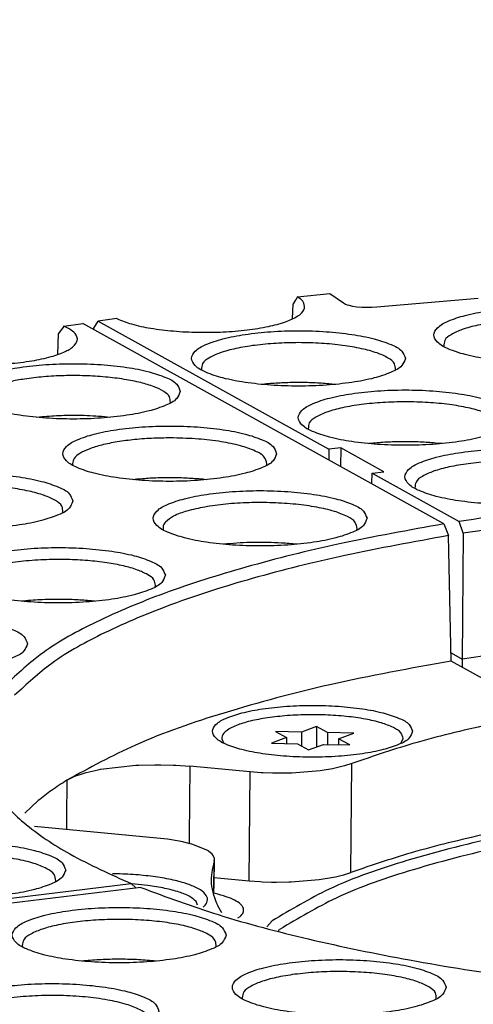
# Model space of a CAD drawing. Header units: inches. Extents: x -399 to 442, y -299 to 295.
# Tile 35 of 138: x -142 to -131, y 184 to 208. Entities that reach past the tile are written whole.
import ezdxf

# ---------------------------------------------------------------- set-up
doc = ezdxf.new("R2010")
doc.units = ezdxf.units.IN
doc.layers.add('1', color=7, linetype='Continuous')
doc.dimstyles.get("Standard").update_dxf_attribs({"dimtxt": 0.18, "dimasz": 0.18, "dimexe": 0.18, "dimexo": 0.0625, "dimgap": 0.09, "dimtad": 0, "dimtih": 1, "dimtoh": 1, "dimdec": 4, "dimzin": 0, "dimdsep": 46, "dimtxsty": 'Standard', "dimcen": 0.09, "dimadec": 0, "dimazin": 0, "dimtfac": 1, "dimtdec": 4, "dimtofl": 0, "dimtmove": 0, "dimatfit": 3, "dimfxl": 1, "dimtolj": 1, "dimtzin": 0, "dimarcsym": 0})

# ---------------------------------------------------------------- blocks, each defined once
blk = doc.blocks.new('0515-2032_24__75', base_point=(-174.149, 233.075))
at = {"color": 7, "linetype": 'Continuous'}
for p, q in [((-173.649, 233.687), (-174.149, 233.734)), ((-172.113, 233.075), (-172.158, 233.19))]:
    blk.add_line(p, q, dxfattribs=at)
blk.add_open_spline([(-172.158, 233.19), (-172.222, 233.245), (-172.377, 233.377), (-172.716, 233.498), (-173.147, 233.614), (-173.473, 233.661), (-173.649, 233.687)], degree=3, knots=[0, 0, 0, 0, 0.252073, 0.607131, 1.060083, 1.594094, 1.594094, 1.594094, 1.594094], dxfattribs=at)
blk = doc.blocks.new('0515-2032__88', base_point=(-171.398, 237.872))
at = {"color": 7, "linetype": 'Continuous'}
for p, q in [((-169.713, 238.441), (-169.371, 238.251)), ((-168.908, 238.423), (-169.713, 238.441)), ((-168.444, 238.594), (-168.908, 238.423)), ((-168.908, 238.423), (-168.908, 237.994)), ((-168.444, 238.594), (-168.444, 237.962)), ((-168.103, 238.405), (-168.444, 238.594)), ((-168.103, 238.405), (-168.103, 238.041)), ((-167.297, 238.386), (-168.103, 238.405)), ((-167.761, 238.215), (-167.297, 238.386)), ((-171.304, 238.081), (-171.3, 238.077)), ((-169.371, 238.251), (-169.835, 238.08)), ((-169.835, 238.08), (-169.03, 238.062)), ((-169.371, 238.251), (-169.371, 238.07)), ((-169.03, 238.062), (-168.688, 237.872)), ((-168.688, 237.872), (-168.225, 238.044)), ((-168.225, 238.044), (-167.419, 238.025)), ((-167.419, 238.025), (-167.761, 238.215)), ((-167.761, 238.215), (-167.761, 238.033)), ((-165.839, 238.073), (-165.766, 238.224))]:
    blk.add_line(p, q, dxfattribs=at)
blk.add_open_spline([(-165.766, 238.224), (-165.785, 238.286), (-165.832, 238.44), (-166.107, 238.586), (-166.47, 238.725), (-166.964, 238.835), (-167.542, 238.915), (-168.18, 238.958), (-168.84, 238.961), (-169.484, 238.925), (-170.077, 238.851), (-170.583, 238.747), (-170.98, 238.61), (-171.247, 238.47), (-171.404, 238.259), (-171.336, 238.139), (-171.304, 238.081)], degree=3, knots=[0, 0, 0, 0, 0.187293, 0.46871, 0.868614, 1.377488, 1.972319, 2.622718, 3.294168, 3.950666, 4.557261, 5.082661, 5.502299, 5.803599, 6.002218, 6.185911, 6.185911, 6.185911, 6.185911], dxfattribs=at)
blk = doc.blocks.new('N2390-20301_7__105', base_point=(-175.313, 236.664))
at = {"color": 7, "linetype": 'Continuous'}
for p, q in [((-169.099, 251.75), (-169.169, 251.641)), ((-169.074, 251.792), (-169.099, 251.75)), ((-169.035, 251.859), (-169.074, 251.792)), ((-169.035, 251.859), (-168.032, 251.961)), ((-168.032, 251.961), (-167.613, 251.671)), ((-166.583, 251.548), (-163.458, 251.817)), ((-169.181, 251.182), (-169.169, 251.641)), ((-167.613, 251.671), (-167.545, 251.635)), ((-167.545, 251.635), (-167.501, 251.618)), ((-167.501, 251.618), (-167.45, 251.602)), ((-167.45, 251.602), (-167.332, 251.575)), ((-167.332, 251.575), (-167.196, 251.554)), ((-167.196, 251.554), (-167.047, 251.541)), ((-167.047, 251.541), (-166.891, 251.536)), ((-166.891, 251.536), (-166.812, 251.536)), ((-166.812, 251.536), (-166.734, 251.538)), ((-166.734, 251.538), (-166.583, 251.548)), ((-175.312, 250.888), (-175.178, 251.107)), ((-175.178, 251.107), (-168.06, 247.156)), ((-175.313, 250.845), (-175.312, 250.888)), ((-164.514, 250.334), (-164.508, 250.319)), ((-171.993, 249.615), (-171.985, 249.596)), ((-166.014, 249.596), (-166.008, 249.612)), ((-169.984, 249.171), (-170.126, 249.156)), ((-167.87, 249.156), (-168.06, 249.175)), ((-168.7, 247.788), (-168.693, 247.768)), ((-168.06, 247.156), (-168.063, 246.82)), ((-167.697, 247.199), (-168.06, 247.156)), ((-167.697, 247.199), (-167.702, 246.62)), ((-166.366, 246.46), (-167.697, 247.199)), ((-166.692, 247.343), (-166.833, 247.329)), ((-164.577, 247.329), (-164.768, 247.347)), ((-166.736, 246.084), (-166.728, 246.417)), ((-166.728, 246.417), (-166.366, 246.46)), ((-166.728, 246.417), (-164.042, 244.925)), ((-165.407, 245.96), (-165.4, 245.941)), ((-163.916, 244.563), (-164.042, 244.925)), ((-163.916, 244.563), (-163.946, 240.673)), ((-164.293, 240.865), (-163.946, 240.673)), ((-163.946, 240.673), (-163.944, 240.427))]:
    blk.add_line(p, q, dxfattribs=at)
for points, knots in [([(-174.602, 251.187), (-174.454, 251.128), (-174.118, 250.994), (-173.53, 250.88), (-172.844, 250.795), (-172.097, 250.758), (-171.336, 250.769), (-170.61, 250.827), (-169.965, 250.928), (-169.434, 251.066), (-169.063, 251.229), (-168.806, 251.422), (-168.814, 251.71), (-168.954, 251.804), (-169.035, 251.859)], [0, 0, 0, 0, 0.476783, 1.083278, 1.788134, 2.550938, 3.326584, 4.068961, 4.734582, 5.286443, 5.699254, 5.971891, 6.172981, 6.450913, 6.450913, 6.450913, 6.450913]), ([(-158.222, 250.682), (-158.253, 250.761), (-158.333, 250.965), (-158.721, 251.14), (-159.228, 251.312), (-159.907, 251.437), (-160.685, 251.518), (-161.523, 251.546), (-162.359, 251.518), (-163.14, 251.437), (-163.813, 251.312), (-164.335, 251.14), (-164.689, 250.965), (-164.874, 250.682), (-164.689, 250.4), (-164.335, 250.224), (-163.813, 250.052), (-163.14, 249.928), (-162.359, 249.846), (-161.523, 249.819), (-160.685, 249.846), (-159.907, 249.928), (-159.228, 250.052), (-158.721, 250.224), (-158.333, 250.4), (-158.253, 250.603), (-158.222, 250.682)], [0, 0, 0, 0, 0.248013, 0.63675, 1.190211, 1.887011, 2.687469, 3.542067, 4.396665, 5.197123, 5.893923, 6.447384, 6.83612, 7.084134, 7.332147, 7.720883, 8.274345, 8.971144, 9.771602, 10.626201, 11.480799, 12.281257, 12.978057, 13.531518, 13.920254, 14.168267, 14.168267, 14.168267, 14.168267]), ([(-174.602, 251.187), (-174.698, 251.174), (-174.89, 251.147), (-175.082, 251.12), (-175.178, 251.107)], [0, 0, 0, 0, 0.291365, 0.5819124, 0.5819124, 0.5819124, 0.5819124]), ([(-158.531, 250.335), (-158.534, 250.399), (-158.541, 250.555), (-158.792, 250.725), (-159.131, 250.873), (-159.611, 250.999), (-160.187, 251.095), (-160.838, 251.155), (-161.525, 251.176), (-162.212, 251.155), (-162.862, 251.095), (-163.437, 250.999), (-163.917, 250.872), (-164.255, 250.724), (-164.505, 250.553), (-164.511, 250.398), (-164.514, 250.334)], [0, 0, 0, 0, 0.184496, 0.445538, 0.825985, 1.323189, 1.917606, 2.580989, 3.280012, 3.978913, 4.64194, 5.235792, 5.732264, 6.111891, 6.372194, 6.556521, 6.556521, 6.556521, 6.556521]), ([(-165.7, 249.959), (-165.731, 250.038), (-165.81, 250.241), (-166.198, 250.417), (-166.705, 250.588), (-167.384, 250.713), (-168.163, 250.795), (-169, 250.822), (-169.837, 250.795), (-170.617, 250.713), (-171.29, 250.588), (-171.812, 250.417), (-172.166, 250.241), (-172.352, 249.959), (-172.166, 249.676), (-171.812, 249.5), (-171.29, 249.329), (-170.617, 249.204), (-169.837, 249.122), (-169, 249.095), (-168.163, 249.122), (-167.384, 249.204), (-166.705, 249.329), (-166.198, 249.5), (-165.81, 249.676), (-165.731, 249.879), (-165.7, 249.959)], [0, 0, 0, 0, 0.248013, 0.63675, 1.190211, 1.887011, 2.687469, 3.542067, 4.396665, 5.197123, 5.893923, 6.447384, 6.83612, 7.084134, 7.332147, 7.720883, 8.274345, 8.971144, 9.771602, 10.626201, 11.480799, 12.281257, 12.978057, 13.531518, 13.920254, 14.168267, 14.168267, 14.168267, 14.168267]), ([(-166.008, 249.612), (-166.011, 249.676), (-166.018, 249.831), (-166.268, 250), (-166.606, 250.149), (-167.084, 250.275), (-167.659, 250.371), (-168.307, 250.431), (-168.993, 250.452), (-169.679, 250.432), (-170.329, 250.373), (-170.905, 250.277), (-171.386, 250.152), (-171.726, 250.003), (-171.979, 249.835), (-171.989, 249.679), (-171.993, 249.615)], [0, 0, 0, 0, 0.184132, 0.444388, 0.823567, 1.319146, 1.911761, 2.573376, 3.270885, 3.968741, 4.631374, 5.225606, 5.723277, 6.104804, 6.367179, 6.551829, 6.551829, 6.551829, 6.551829]), ([(-168.06, 249.175), (-168.219, 249.186), (-168.539, 249.209), (-169.023, 249.217), (-169.507, 249.207), (-169.826, 249.183), (-169.984, 249.171)], [0, 0, 0, 0, 0.476328, 0.964147, 1.451376, 1.925953, 1.925953, 1.925953, 1.925953]), ([(-162.407, 248.131), (-162.438, 248.21), (-162.518, 248.414), (-162.906, 248.589), (-163.413, 248.761), (-164.091, 248.885), (-164.87, 248.967), (-165.707, 248.994), (-166.544, 248.967), (-167.324, 248.885), (-167.997, 248.761), (-168.519, 248.589), (-168.874, 248.414), (-169.059, 248.131), (-168.874, 247.848), (-168.519, 247.673), (-167.997, 247.501), (-167.324, 247.377), (-166.544, 247.295), (-165.707, 247.268), (-164.87, 247.295), (-164.091, 247.377), (-163.413, 247.501), (-162.906, 247.673), (-162.518, 247.848), (-162.438, 248.052), (-162.407, 248.131)], [0, 0, 0, 0, 0.248013, 0.63675, 1.190211, 1.887011, 2.687469, 3.542067, 4.396665, 5.197123, 5.893923, 6.447384, 6.83612, 7.084134, 7.332147, 7.720883, 8.274345, 8.971144, 9.771602, 10.626201, 11.480799, 12.281257, 12.978057, 13.531518, 13.920254, 14.168267, 14.168267, 14.168267, 14.168267]), ([(-162.715, 247.784), (-162.718, 247.848), (-162.725, 248.003), (-162.976, 248.173), (-163.313, 248.321), (-163.792, 248.447), (-164.366, 248.544), (-165.015, 248.604), (-165.7, 248.625), (-166.386, 248.605), (-167.036, 248.545), (-167.612, 248.45), (-168.093, 248.324), (-168.433, 248.176), (-168.686, 248.007), (-168.696, 247.852), (-168.7, 247.788)], [0, 0, 0, 0, 0.184131, 0.444382, 0.823556, 1.319131, 1.911743, 2.573355, 3.270864, 3.968722, 4.631356, 5.225593, 5.723268, 6.104799, 6.36718, 6.55183, 6.55183, 6.55183, 6.55183]), ([(-164.768, 247.347), (-164.926, 247.359), (-165.247, 247.382), (-165.731, 247.389), (-166.214, 247.38), (-166.534, 247.355), (-166.692, 247.343)], [0, 0, 0, 0, 0.476328, 0.964147, 1.451377, 1.925954, 1.925954, 1.925954, 1.925954]), ([(-159.115, 246.304), (-159.146, 246.383), (-159.225, 246.586), (-159.613, 246.762), (-160.12, 246.933), (-160.799, 247.058), (-161.577, 247.14), (-162.415, 247.167), (-163.251, 247.14), (-164.032, 247.058), (-164.705, 246.933), (-165.227, 246.762), (-165.581, 246.586), (-165.767, 246.304), (-165.581, 246.021), (-165.227, 245.845), (-164.705, 245.674), (-164.032, 245.549), (-163.251, 245.467), (-162.415, 245.44), (-161.577, 245.467), (-160.799, 245.549), (-160.12, 245.674), (-159.613, 245.845), (-159.225, 246.021), (-159.146, 246.224), (-159.115, 246.304)], [0, 0, 0, 0, 0.248013, 0.63675, 1.190211, 1.887011, 2.687469, 3.542067, 4.396665, 5.197123, 5.893923, 6.447384, 6.83612, 7.084134, 7.332147, 7.720883, 8.274345, 8.971144, 9.771602, 10.626201, 11.480799, 12.281257, 12.978057, 13.531518, 13.920254, 14.168267, 14.168267, 14.168267, 14.168267]), ([(-159.423, 245.957), (-159.426, 246.021), (-159.433, 246.175), (-159.683, 246.345), (-160.021, 246.494), (-160.499, 246.62), (-161.073, 246.716), (-161.722, 246.776), (-162.408, 246.797), (-163.094, 246.777), (-163.744, 246.718), (-164.32, 246.622), (-164.801, 246.497), (-165.141, 246.348), (-165.394, 246.18), (-165.403, 246.024), (-165.407, 245.96)], [0, 0, 0, 0, 0.184132, 0.444387, 0.823566, 1.319146, 1.911761, 2.573376, 3.270887, 3.968744, 4.631376, 5.22561, 5.72328, 6.104807, 6.367182, 6.551831, 6.551831, 6.551831, 6.551831]), ([(-140.886, 245.963), (-142.209, 246.024), (-144.867, 246.145), (-148.858, 246.158), (-152.828, 246.051), (-156.71, 245.809), (-160.443, 245.454), (-162.864, 245.099), (-164.042, 244.925)], [0, 0, 0, 0, 3.970677, 7.9817, 11.971904, 15.880532, 19.648454, 23.219398, 23.219398, 23.219398, 23.219398]), ([(-140.987, 245.598), (-142.297, 245.658), (-144.93, 245.778), (-148.883, 245.789), (-152.814, 245.682), (-156.658, 245.44), (-160.355, 245.088), (-162.751, 244.735), (-163.916, 244.563)], [0, 0, 0, 0, 3.933535, 7.90647, 11.858194, 15.728514, 19.458859, 22.993505, 22.993505, 22.993505, 22.993505]), ([(-159.385, 241.282), (-160.162, 241.194), (-161.686, 241.021), (-163.203, 240.788), (-163.946, 240.673)], [0, 0, 0, 0, 2.346454, 4.602653, 4.602653, 4.602653, 4.602653])]:
    blk.add_open_spline(points, degree=3, knots=knots, dxfattribs=at)
blk = doc.blocks.new('N2390-20301_6__106', base_point=(-205.657, 233.791))
at = {"color": 7, "linetype": 'Continuous'}
for p, q in [((-176.32, 250.841), (-176.409, 250.729)), ((-176.277, 250.899), (-176.32, 250.841)), ((-176.238, 250.953), (-176.277, 250.899)), ((-176.238, 250.953), (-175.661, 251.038)), ((-164.511, 244.849), (-175.661, 251.038)), ((-176.426, 250.083), (-176.409, 250.729)), ((-172.962, 248.578), (-172.953, 248.605)), ((-176.915, 248.155), (-177.075, 248.139)), ((-174.821, 248.139), (-174.991, 248.156)), ((-175.974, 246.712), (-175.961, 246.655)), ((-169.989, 246.654), (-169.975, 246.71)), ((-174.053, 246.221), (-174.102, 246.215)), ((-171.847, 246.215), (-171.899, 246.221)), ((-176.277, 245.196), (-176.27, 245.215)), ((-167.199, 244.659), (-167.187, 244.704)), ((-164.511, 244.849), (-164.376, 244.487)), ((-173.173, 244.666), (-173.171, 244.66)), ((-164.287, 240.617), (-164.376, 244.487)), ((-171.217, 244.23), (-171.311, 244.22)), ((-169.055, 244.22), (-169.063, 244.221)), ((-173.423, 242.901), (-173.409, 242.957)), ((-177.489, 242.468), (-177.536, 242.462)), ((-175.281, 242.462), (-175.335, 242.468)), ((-162.294, 239.511), (-164.287, 240.617)), ((-174.017, 237.399), (-173.93, 237.403)), ((-173.93, 237.403), (-173.435, 237.416)), ((-173.435, 237.416), (-173.246, 237.416)), ((-173.246, 237.416), (-172.87, 237.405)), ((-172.87, 237.405), (-172.791, 237.402)), ((-167.357, 237.452), (-167.576, 237.381)), ((-175.901, 237.06), (-175.675, 237.139)), ((-175.675, 237.139), (-175.55, 237.175)), ((-175.55, 237.175), (-175.178, 237.261)), ((-175.178, 237.261), (-175.107, 237.274)), ((-175.107, 237.274), (-174.017, 237.399)), ((-172.791, 237.402), (-172.351, 237.37)), ((-170.495, 237.195), (-172.351, 237.37)), ((-170.156, 237.169), (-170.495, 237.195)), ((-170.089, 237.166), (-170.156, 237.169)), ((-169.805, 237.155), (-170.089, 237.166)), ((-169.651, 237.153), (-169.805, 237.155)), ((-169.276, 237.157), (-169.651, 237.153)), ((-169.203, 237.159), (-169.276, 237.157)), ((-168.335, 237.23), (-169.203, 237.159)), ((-168.269, 237.239), (-168.335, 237.23)), ((-167.954, 237.292), (-168.269, 237.239)), ((-167.831, 237.317), (-167.954, 237.292)), ((-167.624, 237.368), (-167.831, 237.317)), ((-167.576, 237.381), (-167.624, 237.368)), ((-176.149, 236.937), (-175.942, 237.042)), ((-175.942, 237.042), (-175.901, 237.06)), ((-177.039, 236.306), (-177.451, 235.916)), ((-167.603, 234.018), (-167.383, 234.089)), ((-171.609, 233.936), (-170.518, 233.833)), ((-170.518, 233.833), (-170.181, 233.808)), ((-170.181, 233.808), (-170.113, 233.804)), ((-170.113, 233.804), (-169.832, 233.794)), ((-169.832, 233.794), (-169.676, 233.791)), ((-169.676, 233.791), (-169.301, 233.795)), ((-169.301, 233.795), (-169.228, 233.797)), ((-169.228, 233.797), (-168.36, 233.868)), ((-168.36, 233.868), (-168.296, 233.877)), ((-168.296, 233.877), (-167.98, 233.93)), ((-167.98, 233.93), (-167.859, 233.955)), ((-167.859, 233.955), (-167.651, 234.005)), ((-167.651, 234.005), (-167.603, 234.018))]:
    blk.add_line(p, q, dxfattribs=at)
at = {"color": 1, "linetype": 'Continuous'}
for p, q in [((-167.383, 234.089), (-167.357, 237.452)), ((-172.351, 237.37), (-172.373, 235.185)), ((-170.518, 233.833), (-170.495, 237.195)), ((-176.149, 236.937), (-176.16, 235.761)), ((-176.16, 235.761), (-176.163, 235.415)), ((-172.373, 235.185), (-172.375, 234.986))]:
    blk.add_line(p, q, dxfattribs=at)
at = {"color": 7, "linetype": 'Continuous'}
for points, knots in [([(-181.391, 250.088), (-181.215, 250.035), (-180.826, 249.918), (-180.178, 249.823), (-179.453, 249.762), (-178.693, 249.752), (-177.945, 249.789), (-177.258, 249.872), (-176.672, 249.992), (-176.225, 250.151), (-175.921, 250.315), (-175.781, 250.575), (-175.958, 250.821), (-176.132, 250.903), (-176.238, 250.953)], [0, 0, 0, 0, 0.551151, 1.216238, 1.958308, 2.733896, 3.496897, 4.202188, 4.809322, 5.286881, 5.620175, 5.837122, 6.065343, 6.418725, 6.418725, 6.418725, 6.418725]), ([(-172.648, 248.941), (-172.679, 249.02), (-172.758, 249.224), (-173.146, 249.399), (-173.653, 249.571), (-174.332, 249.696), (-175.111, 249.777), (-175.948, 249.805), (-176.784, 249.777), (-177.565, 249.696), (-178.238, 249.571), (-178.76, 249.399), (-179.114, 249.224), (-179.3, 248.941), (-179.114, 248.659), (-178.76, 248.483), (-178.238, 248.312), (-177.565, 248.187), (-176.784, 248.105), (-175.948, 248.078), (-175.111, 248.105), (-174.332, 248.187), (-173.653, 248.312), (-173.146, 248.483), (-172.758, 248.659), (-172.679, 248.862), (-172.648, 248.941)], [0, 0, 0, 0, 0.248013, 0.63675, 1.190211, 1.887011, 2.687469, 3.542067, 4.396665, 5.197123, 5.893923, 6.447384, 6.83612, 7.084134, 7.332147, 7.720883, 8.274345, 8.971144, 9.771602, 10.626201, 11.480799, 12.281257, 12.978057, 13.531518, 13.920254, 14.168267, 14.168267, 14.168267, 14.168267]), ([(-177.459, 249.322), (-177.61, 249.297), (-177.89, 249.25), (-178.27, 249.149), (-178.577, 249.034), (-178.793, 248.909), (-178.942, 248.765), (-178.942, 248.652), (-178.942, 248.602)], [0, 0, 0, 0, 0.456828, 0.853241, 1.179318, 1.430445, 1.612572, 1.756295, 1.756295, 1.756295, 1.756295]), ([(-172.953, 248.605), (-172.957, 248.664), (-172.967, 248.804), (-173.182, 248.963), (-173.477, 249.103), (-173.894, 249.225), (-174.398, 249.323), (-174.975, 249.392), (-175.595, 249.429), (-176.233, 249.43), (-176.857, 249.4), (-177.263, 249.347), (-177.459, 249.322)], [0, 0, 0, 0, 0.169978, 0.4036, 0.736957, 1.170733, 1.691838, 2.280052, 2.910798, 3.556996, 4.190692, 4.784639, 4.784639, 4.784639, 4.784639]), ([(-175.709, 248.194), (-175.912, 248.196), (-176.315, 248.199), (-176.716, 248.169), (-176.915, 248.155)], [0, 0, 0, 0, 0.6108, 1.20723, 1.20723, 1.20723, 1.20723]), ([(-174.991, 248.156), (-175.109, 248.165), (-175.348, 248.184), (-175.587, 248.191), (-175.709, 248.194)], [0, 0, 0, 0, 0.3551799, 0.7187574, 0.7187574, 0.7187574, 0.7187574]), ([(-169.675, 247.018), (-169.706, 247.097), (-169.785, 247.3), (-170.173, 247.476), (-170.68, 247.647), (-171.359, 247.772), (-172.138, 247.854), (-172.975, 247.881), (-173.811, 247.854), (-174.592, 247.772), (-175.265, 247.647), (-175.787, 247.476), (-176.141, 247.3), (-176.327, 247.018), (-176.141, 246.735), (-175.787, 246.559), (-175.265, 246.388), (-174.592, 246.263), (-173.811, 246.181), (-172.975, 246.154), (-172.138, 246.181), (-171.359, 246.263), (-170.68, 246.388), (-170.173, 246.559), (-169.785, 246.735), (-169.706, 246.938), (-169.675, 247.018)], [0, 0, 0, 0, 0.248013, 0.63675, 1.190211, 1.887011, 2.687469, 3.542067, 4.396665, 5.197123, 5.893923, 6.447384, 6.83612, 7.084134, 7.332147, 7.720883, 8.274345, 8.971144, 9.771602, 10.626201, 11.480799, 12.281257, 12.978057, 13.531518, 13.920254, 14.168267, 14.168267, 14.168267, 14.168267]), ([(-172.853, 247.504), (-173.057, 247.503), (-173.457, 247.501), (-174.039, 247.459), (-174.578, 247.39), (-175.05, 247.295), (-175.442, 247.179), (-175.727, 247.045), (-175.936, 246.9), (-175.963, 246.767), (-175.974, 246.712)], [0, 0, 0, 0, 0.609859, 1.20085, 1.750361, 2.23798, 2.646927, 2.966203, 3.19553, 3.360758, 3.360758, 3.360758, 3.360758]), ([(-169.975, 246.71), (-169.997, 246.781), (-170.05, 246.963), (-170.385, 247.127), (-170.823, 247.283), (-171.418, 247.4), (-172.107, 247.482), (-172.598, 247.496), (-172.853, 247.504)], [0, 0, 0, 0, 0.215668, 0.549808, 1.030789, 1.642529, 2.351658, 3.115561, 3.115561, 3.115561, 3.115561]), ([(-175.963, 245.558), (-175.994, 245.638), (-176.074, 245.841), (-176.462, 246.017), (-176.969, 246.188), (-177.648, 246.313), (-178.426, 246.395), (-179.263, 246.422), (-180.1, 246.395), (-180.88, 246.313), (-181.553, 246.188), (-182.075, 246.017), (-182.43, 245.841), (-182.615, 245.558), (-182.43, 245.276), (-182.075, 245.1), (-181.553, 244.929), (-180.88, 244.804), (-180.1, 244.722), (-179.263, 244.695), (-178.426, 244.722), (-177.648, 244.804), (-176.969, 244.929), (-176.462, 245.1), (-176.074, 245.276), (-175.994, 245.479), (-175.963, 245.558)], [0, 0, 0, 0, 0.248013, 0.63675, 1.190211, 1.887011, 2.687469, 3.542067, 4.396665, 5.197123, 5.893923, 6.447384, 6.83612, 7.084134, 7.332147, 7.720883, 8.274345, 8.971144, 9.771602, 10.626201, 11.480799, 12.281257, 12.978057, 13.531518, 13.920254, 14.168267, 14.168267, 14.168267, 14.168267]), ([(-172.13, 246.241), (-172.29, 246.251), (-172.612, 246.272), (-173.097, 246.275), (-173.579, 246.262), (-173.896, 246.234), (-174.053, 246.221)], [0, 0, 0, 0, 0.479627, 0.968309, 1.453937, 1.924499, 1.924499, 1.924499, 1.924499]), ([(-171.899, 246.221), (-171.937, 246.225), (-172.014, 246.232), (-172.091, 246.238), (-172.13, 246.241)], [0, 0, 0, 0, 0.1156107, 0.2327081, 0.2327081, 0.2327081, 0.2327081]), ([(-176.27, 245.215), (-176.274, 245.279), (-176.284, 245.433), (-176.534, 245.601), (-176.87, 245.749), (-177.346, 245.874), (-177.916, 245.97), (-178.56, 246.031), (-179.242, 246.052), (-179.924, 246.033), (-180.572, 245.975), (-181.147, 245.881), (-181.63, 245.758), (-181.974, 245.61), (-182.232, 245.446), (-182.251, 245.291), (-182.259, 245.227)], [0, 0, 0, 0, 0.183488, 0.443486, 0.821067, 1.313579, 1.902007, 2.558872, 3.251723, 3.94569, 4.60583, 5.199466, 5.698719, 6.083889, 6.350822, 6.536316, 6.536316, 6.536316, 6.536316]), ([(-166.885, 245.022), (-166.916, 245.102), (-166.995, 245.305), (-167.383, 245.481), (-167.89, 245.652), (-168.569, 245.777), (-169.347, 245.858), (-170.185, 245.886), (-171.021, 245.858), (-171.802, 245.777), (-172.475, 245.652), (-172.997, 245.481), (-173.351, 245.305), (-173.537, 245.022), (-173.351, 244.74), (-172.997, 244.564), (-172.475, 244.393), (-171.802, 244.268), (-171.021, 244.186), (-170.185, 244.159), (-169.347, 244.186), (-168.569, 244.268), (-167.89, 244.393), (-167.383, 244.564), (-166.995, 244.74), (-166.916, 244.943), (-166.885, 245.022)], [0, 0, 0, 0, 0.248013, 0.63675, 1.190211, 1.887011, 2.687469, 3.542067, 4.396665, 5.197123, 5.893923, 6.447384, 6.83612, 7.084134, 7.332147, 7.720883, 8.274345, 8.971144, 9.771602, 10.626201, 11.480799, 12.281257, 12.978057, 13.531518, 13.920254, 14.168267, 14.168267, 14.168267, 14.168267]), ([(-167.187, 244.704), (-167.201, 244.772), (-167.238, 244.941), (-167.534, 245.104), (-167.925, 245.257), (-168.465, 245.377), (-169.098, 245.465), (-169.799, 245.51), (-170.521, 245.512), (-171.223, 245.469), (-171.866, 245.386), (-172.404, 245.261), (-172.828, 245.127), (-173.026, 244.971), (-173.108, 244.907)], [0, 0, 0, 0, 0.200175, 0.500444, 0.93332, 1.48891, 2.141061, 2.854916, 3.590827, 4.307519, 4.96513, 5.528364, 5.970298, 6.279456, 6.279456, 6.279456, 6.279456]), ([(-164.511, 244.849), (-165.588, 244.655), (-167.644, 244.286), (-170.528, 243.57), (-173.045, 242.781), (-175.139, 241.904), (-176.83, 241.001), (-177.672, 240.224), (-178.048, 239.877)], [0, 0, 0, 0, 3.283647, 6.265831, 8.908653, 11.184599, 13.081231, 14.610757, 14.610757, 14.610757, 14.610757]), ([(-173.108, 244.907), (-173.137, 244.869), (-173.193, 244.797), (-173.18, 244.707), (-173.173, 244.666)], [0, 0, 0, 0, 0.1385742, 0.2599413, 0.2599413, 0.2599413, 0.2599413]), ([(-164.376, 244.487), (-165.442, 244.295), (-167.477, 243.929), (-170.33, 243.22), (-172.819, 242.437), (-174.889, 241.567), (-176.559, 240.672), (-177.39, 239.902), (-177.761, 239.559)], [0, 0, 0, 0, 3.249802, 6.200555, 8.814786, 11.065351, 12.940111, 14.451492, 14.451492, 14.451492, 14.451492]), ([(-173.109, 243.264), (-173.14, 243.344), (-173.219, 243.547), (-173.607, 243.723), (-174.114, 243.894), (-174.793, 244.019), (-175.571, 244.1), (-176.409, 244.128), (-177.245, 244.1), (-178.026, 244.019), (-178.699, 243.894), (-179.221, 243.723), (-179.575, 243.547), (-179.761, 243.264), (-179.575, 242.982), (-179.221, 242.806), (-178.699, 242.635), (-178.026, 242.51), (-177.245, 242.428), (-176.409, 242.401), (-175.571, 242.428), (-174.793, 242.51), (-174.114, 242.635), (-173.607, 242.806), (-173.219, 242.982), (-173.14, 243.185), (-173.109, 243.264)], [0, 0, 0, 0, 0.248013, 0.63675, 1.190211, 1.887011, 2.687469, 3.542067, 4.396665, 5.197123, 5.893923, 6.447384, 6.83612, 7.084134, 7.332147, 7.720883, 8.274345, 8.971144, 9.771602, 10.626201, 11.480799, 12.281257, 12.978057, 13.531518, 13.920254, 14.168267, 14.168267, 14.168267, 14.168267]), ([(-169.53, 244.259), (-169.671, 244.266), (-169.955, 244.279), (-170.38, 244.278), (-170.802, 244.265), (-171.08, 244.242), (-171.217, 244.23)], [0, 0, 0, 0, 0.423644, 0.851674, 1.275962, 1.688473, 1.688473, 1.688473, 1.688473]), ([(-169.063, 244.221), (-169.14, 244.229), (-169.296, 244.244), (-169.451, 244.254), (-169.53, 244.259)], [0, 0, 0, 0, 0.2315116, 0.4685357, 0.4685357, 0.4685357, 0.4685357]), ([(-176.778, 243.745), (-177.016, 243.733), (-177.47, 243.711), (-178.104, 243.623), (-178.646, 243.505), (-179.043, 243.354), (-179.343, 243.194), (-179.389, 243.025), (-179.408, 242.958)], [0, 0, 0, 0, 0.712023, 1.364288, 1.922167, 2.359375, 2.665037, 2.867586, 2.867586, 2.867586, 2.867586]), ([(-173.409, 242.957), (-173.422, 243.016), (-173.453, 243.157), (-173.683, 243.308), (-173.995, 243.446), (-174.423, 243.564), (-174.937, 243.658), (-175.518, 243.722), (-176.14, 243.755), (-176.564, 243.749), (-176.778, 243.745)], [0, 0, 0, 0, 0.17441, 0.421707, 0.769233, 1.214716, 1.743965, 2.33634, 2.967227, 3.60979, 3.60979, 3.60979, 3.60979]), ([(-176.29, 242.519), (-176.493, 242.519), (-176.893, 242.518), (-177.292, 242.484), (-177.489, 242.468)], [0, 0, 0, 0, 0.60983, 1.200695, 1.200695, 1.200695, 1.200695]), ([(-175.335, 242.468), (-175.491, 242.482), (-175.809, 242.509), (-176.128, 242.516), (-176.29, 242.519)], [0, 0, 0, 0, 0.4707473, 0.956457, 0.956457, 0.956457, 0.956457]), ([(-177.363, 241.149), (-177.394, 241.229), (-177.473, 241.432), (-177.861, 241.608), (-178.368, 241.779), (-179.047, 241.904), (-179.825, 241.985), (-180.663, 242.013), (-181.499, 241.985), (-182.28, 241.904), (-182.953, 241.779), (-183.475, 241.608), (-183.829, 241.432), (-184.015, 241.149), (-183.829, 240.867), (-183.475, 240.691), (-182.953, 240.52), (-182.28, 240.395), (-181.499, 240.313), (-180.663, 240.286), (-179.825, 240.313), (-179.047, 240.395), (-178.368, 240.52), (-177.861, 240.691), (-177.473, 240.867), (-177.394, 241.07), (-177.363, 241.149)], [0, 0, 0, 0, 0.248013, 0.63675, 1.190211, 1.887011, 2.687469, 3.542067, 4.396665, 5.197123, 5.893923, 6.447384, 6.83612, 7.084134, 7.332147, 7.720883, 8.274345, 8.971144, 9.771602, 10.626201, 11.480799, 12.281257, 12.978057, 13.531518, 13.920254, 14.168267, 14.168267, 14.168267, 14.168267]), ([(-164.287, 240.617), (-165.539, 240.391), (-167.903, 239.963), (-171.157, 239.092), (-173.904, 238.161), (-175.452, 237.317), (-176.149, 236.937)], [0, 0, 0, 0, 3.815677, 7.202961, 10.103803, 12.483339, 12.483339, 12.483339, 12.483339]), ([(-165.479, 238.447), (-165.508, 238.521), (-165.582, 238.711), (-165.945, 238.876), (-166.42, 239.036), (-167.055, 239.153), (-167.783, 239.229), (-168.566, 239.255), (-169.349, 239.229), (-170.079, 239.153), (-170.709, 239.036), (-171.197, 238.876), (-171.529, 238.711), (-171.702, 238.447), (-171.529, 238.183), (-171.197, 238.018), (-170.709, 237.858), (-170.079, 237.741), (-169.349, 237.665), (-168.566, 237.639), (-167.783, 237.665), (-167.055, 237.741), (-166.42, 237.858), (-165.945, 238.018), (-165.582, 238.183), (-165.508, 238.373), (-165.479, 238.447)], [0, 0, 0, 0, 0.232026, 0.595704, 1.113487, 1.76537, 2.514229, 3.313738, 4.113247, 4.862106, 5.513989, 6.031772, 6.39545, 6.627476, 6.859502, 7.22318, 7.740964, 8.392846, 9.141705, 9.941214, 10.740723, 11.489582, 12.141465, 12.659249, 13.022926, 13.254952, 13.254952, 13.254952, 13.254952]), ([(-163.011, 238.68), (-163.792, 238.502), (-165.262, 238.168), (-166.688, 237.68), (-167.357, 237.452)], [0, 0, 0, 0, 2.401458, 4.518827, 4.518827, 4.518827, 4.518827]), ([(-176.149, 236.937), (-176.308, 236.835), (-176.614, 236.638), (-176.9, 236.414), (-177.039, 236.306)], [0, 0, 0, 0, 0.564909, 1.090967, 1.090967, 1.090967, 1.090967]), ([(-163.082, 235.304), (-163.855, 235.128), (-165.309, 234.796), (-166.721, 234.315), (-167.383, 234.089)], [0, 0, 0, 0, 2.374338, 4.471257, 4.471257, 4.471257, 4.471257])]:
    blk.add_open_spline(points, degree=3, knots=knots, dxfattribs=at)
blk = doc.blocks.new('N2390-20301_5__107', base_point=(-208.524, 223.082))
at = {"color": 7, "linetype": 'Continuous'}
for p, q in [((-173.368, 235.152), (-177.151, 235.508)), ((-173.046, 235.115), (-173.368, 235.152)), ((-172.984, 235.107), (-173.046, 235.115)), ((-172.744, 235.068), (-172.984, 235.107)), ((-172.618, 235.044), (-172.744, 235.068)), ((-172.34, 234.978), (-172.618, 235.044)), ((-172.29, 234.964), (-172.34, 234.978)), ((-171.801, 234.765), (-172.29, 234.964)), ((-171.774, 234.748), (-171.801, 234.765)), ((-171.663, 234.655), (-171.774, 234.748)), ((-171.632, 234.616), (-171.663, 234.655)), ((-171.598, 234.542), (-171.632, 234.616)), ((-171.621, 233.422), (-171.594, 234.524)), ((-171.603, 234.433), (-171.594, 234.524)), ((-171.594, 234.524), (-171.598, 234.542)), ((-176.499, 233.803), (-176.489, 233.834)), ((-174.668, 234.048), (-174.736, 234.049)), ((-179.921, 233.049), (-174.16, 233.744)), ((-174.019, 233.615), (-174.16, 233.744)), ((-174.008, 233.605), (-174.019, 233.615)), ((-171.621, 233.421), (-171.621, 233.422)), ((-171.941, 233.02), (-171.88, 233.08)), ((-171.364, 232.84), (-171.495, 233.058))]:
    blk.add_line(p, q, dxfattribs=at)
at = {"color": 1, "linetype": 'Continuous'}
for p, q in [((-171.603, 234.433), (-171.616, 233.755)), ((-171.616, 233.755), (-171.622, 233.425))]:
    blk.add_line(p, q, dxfattribs=at)
at = {"color": 7, "linetype": 'Continuous'}
for points, knots in [([(-178.17, 239.737), (-178.403, 239.41), (-178.842, 238.797), (-178.933, 237.626), (-178.425, 236.523), (-177.422, 235.514), (-175.967, 234.552), (-174.801, 234.03), (-174.16, 233.744)], [0, 0, 0, 0, 1.185937, 2.227289, 3.345769, 4.722484, 6.447444, 8.55008, 8.55008, 8.55008, 8.55008]), ([(-176.184, 234.165), (-176.215, 234.244), (-176.295, 234.448), (-176.683, 234.623), (-177.19, 234.795), (-177.869, 234.92), (-178.647, 235.001), (-179.485, 235.029), (-180.321, 235.001), (-181.102, 234.92), (-181.775, 234.795), (-182.297, 234.623), (-182.651, 234.448), (-182.836, 234.165), (-182.651, 233.883), (-182.297, 233.707), (-181.775, 233.536), (-181.102, 233.411), (-180.321, 233.329), (-179.485, 233.302), (-178.647, 233.329), (-177.869, 233.411), (-177.19, 233.536), (-176.683, 233.707), (-176.295, 233.883), (-176.215, 234.086), (-176.184, 234.165)], [0, 0, 0, 0, 0.248013, 0.63675, 1.190211, 1.887011, 2.687469, 3.542067, 4.396665, 5.197123, 5.893923, 6.447384, 6.83612, 7.084134, 7.332147, 7.720883, 8.274345, 8.971144, 9.771602, 10.626201, 11.480799, 12.281257, 12.978057, 13.531518, 13.920254, 14.168267, 14.168267, 14.168267, 14.168267]), ([(-176.489, 233.834), (-176.499, 233.902), (-176.524, 234.07), (-176.815, 234.238), (-177.198, 234.391), (-177.733, 234.514), (-178.364, 234.604), (-179.065, 234.652), (-179.79, 234.656), (-180.496, 234.613), (-181.144, 234.535), (-181.543, 234.437), (-181.727, 234.391)], [0, 0, 0, 0, 0.197606, 0.490873, 0.917411, 1.468703, 2.118968, 2.833317, 3.571824, 4.292764, 4.955715, 5.524755, 5.524755, 5.524755, 5.524755]), ([(-171.603, 234.433), (-171.657, 234.202), (-171.767, 233.732), (-171.586, 233.285), (-171.495, 233.058)], [0, 0, 0, 0, 0.694388, 1.409686, 1.409686, 1.409686, 1.409686]), ([(-171.88, 233.08), (-171.845, 233.135), (-171.775, 233.246), (-171.883, 233.458), (-172.11, 233.607), (-172.448, 233.749), (-172.894, 233.867), (-173.429, 233.961), (-174.031, 234.026), (-174.452, 234.041), (-174.668, 234.048)], [0, 0, 0, 0, 0.18446, 0.367852, 0.630848, 0.997188, 1.463014, 2.013077, 2.625829, 3.275832, 3.275832, 3.275832, 3.275832])]:
    blk.add_open_spline(points, degree=3, knots=knots, dxfattribs=at)
blk = doc.blocks.new('N2390-20301_4__108', base_point=(-200.267, 215.459))
at = {"color": 7, "linetype": 'Continuous'}
for p, q in [((-173.864, 233.623), (-197.775, 230.737)), ((-177.532, 231.834), (-177.52, 231.791)), ((-171.547, 231.793), (-171.545, 231.799)), ((-175.624, 231.356), (-175.662, 231.352)), ((-173.405, 231.352), (-173.47, 231.359)), ((-170.739, 230.221), (-170.726, 230.179)), ((-164.756, 230.181), (-164.753, 230.188))]:
    blk.add_line(p, q, dxfattribs=at)
for points, knots in [([(-173.864, 233.623), (-173.072, 233.332), (-171.38, 232.711), (-168.602, 231.991), (-165.491, 231.344), (-162.084, 230.812), (-158.442, 230.386), (-155.935, 230.209), (-154.655, 230.119)], [0, 0, 0, 0, 2.527921, 5.405298, 8.597196, 12.060257, 15.744753, 19.596151, 19.596151, 19.596151, 19.596151]), ([(-171.234, 232.154), (-171.265, 232.233), (-171.345, 232.437), (-171.733, 232.612), (-172.24, 232.784), (-172.919, 232.909), (-173.697, 232.99), (-174.535, 233.018), (-175.371, 232.99), (-176.152, 232.909), (-176.825, 232.784), (-177.347, 232.612), (-177.701, 232.437), (-177.886, 232.154), (-177.701, 231.872), (-177.347, 231.696), (-176.825, 231.524), (-176.152, 231.4), (-175.371, 231.318), (-174.535, 231.291), (-173.697, 231.318), (-172.919, 231.4), (-172.24, 231.524), (-171.733, 231.696), (-171.345, 231.872), (-171.265, 232.075), (-171.234, 232.154)], [0, 0, 0, 0, 0.248013, 0.63675, 1.190211, 1.887011, 2.687469, 3.542067, 4.396665, 5.197123, 5.893923, 6.447384, 6.83612, 7.084134, 7.332147, 7.720883, 8.274345, 8.971144, 9.771602, 10.626201, 11.480799, 12.281257, 12.978057, 13.531518, 13.920254, 14.168267, 14.168267, 14.168267, 14.168267]), ([(-171.545, 231.799), (-171.545, 231.863), (-171.545, 232.015), (-171.787, 232.187), (-172.115, 232.335), (-172.583, 232.463), (-173.147, 232.56), (-173.788, 232.623), (-174.468, 232.647), (-175.151, 232.631), (-175.802, 232.576), (-176.383, 232.484), (-176.873, 232.363), (-177.226, 232.216), (-177.491, 232.055), (-177.52, 231.898), (-177.532, 231.834)], [0, 0, 0, 0, 0.181956, 0.434909, 0.804603, 1.29004, 1.872949, 2.526279, 3.217824, 3.912799, 4.576194, 5.175113, 5.681272, 6.074288, 6.348543, 6.536647, 6.536647, 6.536647, 6.536647]), ([(-173.47, 231.359), (-173.647, 231.373), (-174.005, 231.403), (-174.548, 231.413), (-175.09, 231.402), (-175.448, 231.371), (-175.624, 231.356)], [0, 0, 0, 0, 0.531337, 1.079408, 1.627053, 2.157128, 2.157128, 2.157128, 2.157128]), ([(-164.442, 230.543), (-164.473, 230.622), (-164.553, 230.826), (-164.94, 231.001), (-165.448, 231.173), (-166.126, 231.298), (-166.905, 231.379), (-167.742, 231.407), (-168.579, 231.379), (-169.359, 231.298), (-170.032, 231.173), (-170.554, 231.001), (-170.909, 230.826), (-171.094, 230.543), (-170.909, 230.261), (-170.554, 230.085), (-170.032, 229.914), (-169.359, 229.789), (-168.579, 229.707), (-167.742, 229.68), (-166.905, 229.707), (-166.126, 229.789), (-165.448, 229.914), (-164.94, 230.085), (-164.553, 230.261), (-164.473, 230.464), (-164.442, 230.543)], [0, 0, 0, 0, 0.248013, 0.63675, 1.190211, 1.887011, 2.687469, 3.542067, 4.396665, 5.197123, 5.893923, 6.447384, 6.83612, 7.084134, 7.332147, 7.720883, 8.274345, 8.971144, 9.771602, 10.626201, 11.480799, 12.281257, 12.978057, 13.531518, 13.920254, 14.168267, 14.168267, 14.168267, 14.168267]), ([(-164.753, 230.188), (-164.753, 230.252), (-164.753, 230.404), (-164.995, 230.577), (-165.324, 230.725), (-165.793, 230.852), (-166.358, 230.95), (-167, 231.013), (-167.68, 231.037), (-168.364, 231.02), (-169.015, 230.964), (-169.596, 230.872), (-170.086, 230.75), (-170.438, 230.603), (-170.701, 230.442), (-170.728, 230.285), (-170.739, 230.221)], [0, 0, 0, 0, 0.182154, 0.435537, 0.805928, 1.292265, 1.876179, 2.530502, 3.222906, 3.918489, 4.582141, 5.18089, 5.686427, 6.078417, 6.351491, 6.539185, 6.539185, 6.539185, 6.539185]), ([(-173.306, 229.804), (-173.337, 229.884), (-173.416, 230.087), (-173.804, 230.263), (-174.311, 230.434), (-174.99, 230.559), (-175.769, 230.64), (-176.606, 230.668), (-177.442, 230.64), (-178.223, 230.559), (-178.896, 230.434), (-179.418, 230.263), (-179.772, 230.087), (-179.958, 229.804), (-179.772, 229.522), (-179.418, 229.346), (-178.896, 229.175), (-178.223, 229.05), (-177.442, 228.968), (-176.606, 228.941), (-175.769, 228.968), (-174.99, 229.05), (-174.311, 229.175), (-173.804, 229.346), (-173.416, 229.522), (-173.337, 229.725), (-173.306, 229.804)], [0, 0, 0, 0, 0.248013, 0.63675, 1.190211, 1.887011, 2.687469, 3.542067, 4.396665, 5.197123, 5.893923, 6.447384, 6.83612, 7.084134, 7.332147, 7.720883, 8.274345, 8.971144, 9.771602, 10.626201, 11.480799, 12.281257, 12.978057, 13.531518, 13.920254, 14.168267, 14.168267, 14.168267, 14.168267]), ([(-173.616, 229.45), (-173.62, 229.521), (-173.63, 229.7), (-173.941, 229.881), (-174.347, 230.04), (-174.925, 230.167), (-175.603, 230.256), (-176.352, 230.297), (-177.117, 230.289), (-177.847, 230.23), (-178.499, 230.13), (-179.013, 229.984), (-179.407, 229.835), (-179.541, 229.655), (-179.594, 229.584)], [0, 0, 0, 0, 0.205432, 0.511108, 0.965896, 1.559271, 2.259579, 3.024357, 3.805533, 4.553669, 5.222097, 5.771335, 6.175153, 6.43599, 6.43599, 6.43599, 6.43599])]:
    blk.add_open_spline(points, degree=3, knots=knots, dxfattribs=at)
blk = doc.blocks.new('N2390-20303_adapter_plate__114', base_point=(-226.735, 208.538))
at = {"color": 7, "linetype": 'Continuous'}
for p, q in [((-171.571, 233.436), (-171.62, 233.445)), ((-170.869, 232.685), (-170.801, 232.73)), ((-169.978, 232.406), (-169.818, 232.593)), ((-169.615, 232.292), (-169.583, 232.33))]:
    blk.add_line(p, q, dxfattribs=at)
for points, knots in [([(-129.062, 234.365), (-130.026, 234.639), (-132.094, 235.227), (-135.459, 235.82), (-139.183, 236.284), (-143.164, 236.566), (-147.278, 236.669), (-151.398, 236.586), (-155.399, 236.321), (-159.158, 235.881), (-162.563, 235.287), (-165.5, 234.537), (-167.925, 233.721), (-169.238, 232.939), (-169.818, 232.593)], [0, 0, 0, 0, 3.005491, 6.447086, 10.234263, 14.261849, 18.415243, 22.575098, 26.621821, 30.440086, 33.923468, 36.979586, 39.536742, 41.555293, 41.555293, 41.555293, 41.555293]), ([(-129.256, 234.083), (-130.21, 234.354), (-132.256, 234.936), (-135.585, 235.522), (-139.27, 235.981), (-143.21, 236.261), (-147.28, 236.363), (-151.357, 236.281), (-155.316, 236.019), (-159.035, 235.583), (-162.404, 234.995), (-165.31, 234.253), (-167.71, 233.445), (-169.009, 232.671), (-169.583, 232.33)], [0, 0, 0, 0, 2.973857, 6.379227, 10.126543, 14.111736, 18.221414, 22.337483, 26.341612, 30.119685, 33.5664, 36.590347, 39.120584, 41.117883, 41.117883, 41.117883, 41.117883]), ([(-170.801, 232.73), (-170.762, 232.769), (-170.692, 232.838), (-170.688, 233.001), (-170.802, 233.134), (-170.988, 233.249), (-171.253, 233.355), (-171.458, 233.407), (-171.571, 233.436)], [0, 0, 0, 0, 0.158764, 0.28753, 0.442673, 0.658604, 0.943388, 1.293647, 1.293647, 1.293647, 1.293647])]:
    blk.add_open_spline(points, degree=3, knots=knots, dxfattribs=at)
blk = doc.blocks.new('N2390-20303__115', base_point=(-226.735, 208.538))
blk.add_blockref('N2390-20303_adapter_plate__114', (-226.735, 208.538))
blk = doc.blocks.new('N2390-60301__120', base_point=(-230.231, 166.276))
for name, p in [('N2390-20301_7__105', (-175.313, 236.664)), ('N2390-20301_6__106', (-205.657, 233.791)), ('N2390-20303__115', (-226.735, 208.538)), ('N2390-20301_5__107', (-208.524, 223.082)), ('0515-2032__88', (-171.398, 237.872)), ('N2390-20301_4__108', (-200.267, 215.459)), ('0515-2032_24__75', (-174.149, 233.075))]:
    blk.add_blockref(name, p)
blk = doc.blocks.new('N2494-90112__127', base_point=(-386.375, -319.122))
blk.add_blockref('N2390-60301__120', (-230.231, 166.276))
blk = doc.blocks.new('gen1', base_point=(-147.5, 38.75))
blk.add_blockref('N2494-90112__127', (-386.375, -319.122))
at = {"layer": '1', "color": 3, "linetype": 'Continuous', "has_arrowhead": 0}
blk.add_leader([(-220.365, 251.819), (-128.627, 293.66), (1.087, 283.282)], dimstyle='Standard', dxfattribs=at)

msp = doc.modelspace()

# ---------------------------------------------------------------- block references
at = {"xscale": 0.8, "yscale": 0.8, "zscale": 0.8}
msp.add_blockref('gen1', (-118, 31), dxfattribs=at)

doc.saveas('drawing.dxf')
